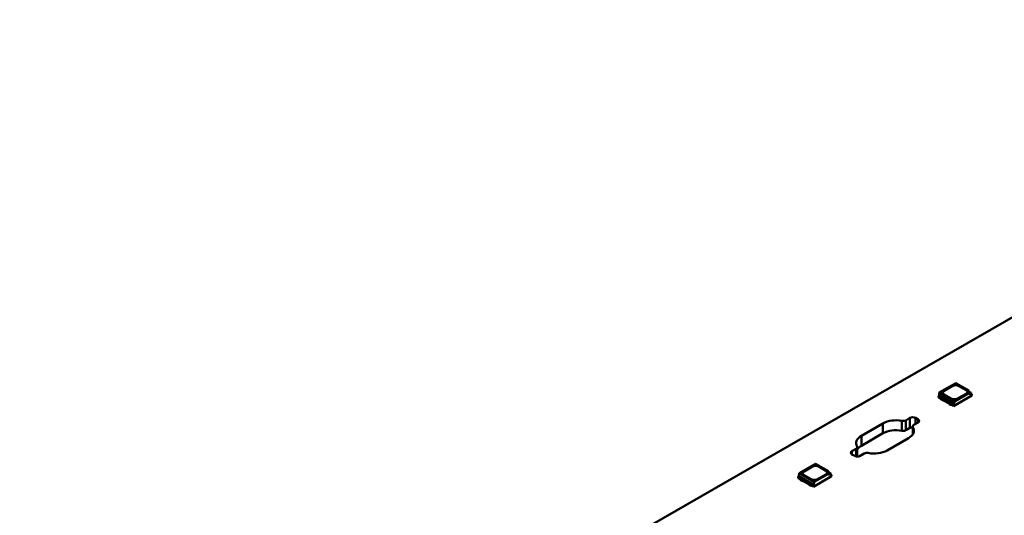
# Model space of a CAD drawing. Header units: millimetres. Extents: x 0 to 420, y 0 to 296.
# Tile 5 of 16: x 145 to 209, y 94 to 127. Entities that reach past the tile are written whole.
import ezdxf

# ---------------------------------------------------------------- set-up
doc = ezdxf.new("R2010")
doc.units = ezdxf.units.MM
doc.layers.add('Visible Edges(ISO)', color=7, linetype='Continuous', lineweight=50)
doc.layers.add('Visible Tangent Edges(ISO)', color=7, linetype='Continuous', lineweight=50)

msp = doc.modelspace()

# ---------------------------------------------------------------- linework, layer by layer
at = {"layer": 'Visible Edges(ISO)'}
for p, q in [((243.87, 126.566), (144.876, 69.558)), ((206.265, 102.713), (205.179, 102.087)), ((206.265, 102.713), (207.11, 102.226)), ((205.179, 102.087), (205.165, 101.895)), ((206.169, 101.517), (205.179, 102.087)), ((205.501, 102.212), (206.049, 102.527)), ((205.501, 102.207), (206.049, 102.523)), ((206.169, 101.517), (207.11, 102.059)), ((206.473, 102.527), (206.933, 102.262)), ((206.473, 102.523), (206.933, 102.258)), ((207.11, 102.059), (207.11, 102.226)), ((207.11, 102.151), (207.261, 102.064)), ((207.261, 102.064), (207.11, 101.977)), ((207.11, 101.977), (207.11, 102.059)), ((207.261, 102.064), (207.269, 101.967)), ((205.165, 101.895), (205.13, 101.875)), ((205.13, 101.777), (205.13, 101.875)), ((205.13, 101.875), (206.12, 101.305)), ((205.13, 101.777), (205.255, 101.705)), ((206.155, 101.325), (205.165, 101.895)), ((205.254, 101.702), (205.254, 101.705)), ((205.254, 101.702), (205.281, 101.655)), ((205.255, 101.741), (205.281, 101.696)), ((205.281, 101.696), (205.371, 101.644)), ((205.281, 101.655), (205.281, 101.696)), ((205.281, 101.655), (205.371, 101.603)), ((205.371, 101.644), (205.411, 101.643)), ((205.371, 101.603), (205.371, 101.644)), ((205.371, 101.603), (205.411, 101.602)), ((205.411, 101.643), (205.824, 101.405)), ((205.411, 101.602), (205.411, 101.643)), ((205.411, 101.602), (205.824, 101.364)), ((205.961, 101.703), (205.501, 101.967)), ((205.824, 101.405), (205.825, 101.383)), ((205.824, 101.364), (205.824, 101.405)), ((205.825, 101.383), (205.915, 101.331)), ((205.825, 101.342), (205.825, 101.383)), ((206.12, 101.207), (207.304, 101.889)), ((206.155, 101.325), (206.169, 101.517)), ((206.933, 102.018), (206.385, 101.703)), ((207.304, 101.987), (207.265, 102.009)), ((207.269, 101.967), (207.304, 101.987)), ((207.304, 101.889), (207.304, 101.987)), ((205.824, 101.364), (205.825, 101.342)), ((205.825, 101.342), (205.915, 101.29)), ((205.915, 101.331), (205.994, 101.316)), ((205.915, 101.29), (205.915, 101.331)), ((205.915, 101.29), (205.997, 101.274)), ((205.994, 101.279), (206.12, 101.207)), ((205.997, 101.274), (205.997, 101.278)), ((205.997, 101.274), (206, 101.276)), ((206.12, 101.305), (206.155, 101.325)), ((206.12, 101.207), (206.12, 101.305)), ((202.978, 100.269), (203.256, 100.429)), ((203.786, 100.124), (203.508, 99.964)), ((203.61, 100.429), (203.786, 100.327)), ((200.074, 99.258), (201.488, 100.073)), ((203.256, 99.775), (202.978, 99.615)), ((203.435, 99.342), (203.435, 99.862)), ((201.488, 99.419), (200.074, 98.604)), ((203.168, 99.106), (201.753, 98.291)), ((199.455, 98.24), (199.733, 98.4)), ((199.806, 97.893), (199.806, 98.502)), ((199.632, 97.935), (199.455, 98.037)), ((200.264, 98.095), (199.986, 97.935)), ((197.073, 97.419), (195.987, 96.794)), ((196.309, 96.918), (196.857, 97.234)), ((196.309, 96.914), (196.857, 97.23)), ((197.073, 97.419), (197.917, 96.933)), ((197.281, 97.234), (197.741, 96.969)), ((197.281, 97.23), (197.741, 96.965)), ((197.917, 96.765), (197.917, 96.933)), ((197.917, 96.858), (198.069, 96.771)), ((195.973, 96.602), (195.937, 96.581)), ((195.937, 96.483), (195.937, 96.581)), ((195.937, 96.581), (196.927, 96.011)), ((195.937, 96.483), (196.063, 96.411)), ((195.987, 96.794), (195.973, 96.602)), ((196.963, 96.032), (195.973, 96.602)), ((196.977, 96.224), (195.987, 96.794)), ((196.062, 96.408), (196.062, 96.412)), ((196.062, 96.408), (196.089, 96.361)), ((196.063, 96.448), (196.089, 96.402)), ((196.089, 96.402), (196.179, 96.35)), ((196.089, 96.361), (196.089, 96.402)), ((196.089, 96.361), (196.179, 96.31)), ((196.179, 96.35), (196.218, 96.35)), ((196.179, 96.31), (196.179, 96.35)), ((196.179, 96.31), (196.218, 96.309)), ((196.218, 96.35), (196.631, 96.112)), ((196.218, 96.309), (196.218, 96.35)), ((196.218, 96.309), (196.631, 96.071)), ((196.768, 96.409), (196.309, 96.674)), ((196.927, 95.913), (198.112, 96.595)), ((196.963, 96.032), (196.977, 96.224)), ((196.977, 96.224), (197.917, 96.765)), ((197.741, 96.725), (197.193, 96.409)), ((198.069, 96.771), (197.917, 96.684)), ((197.917, 96.684), (197.917, 96.765)), ((198.069, 96.771), (198.076, 96.673)), ((198.112, 96.693), (198.073, 96.716)), ((198.076, 96.673), (198.112, 96.693)), ((198.112, 96.595), (198.112, 96.693)), ((196.631, 96.112), (196.633, 96.089)), ((196.631, 96.071), (196.631, 96.112)), ((196.631, 96.071), (196.633, 96.048)), ((196.633, 96.089), (196.723, 96.037)), ((196.633, 96.048), (196.633, 96.089)), ((196.633, 96.048), (196.723, 95.996)), ((196.723, 96.037), (196.802, 96.022)), ((196.723, 95.996), (196.723, 96.037)), ((196.723, 95.996), (196.805, 95.981)), ((196.802, 95.985), (196.927, 95.913)), ((196.805, 95.981), (196.805, 95.984)), ((196.805, 95.981), (196.807, 95.982)), ((196.927, 96.011), (196.963, 96.032)), ((196.927, 95.913), (196.927, 96.011))]:
    msp.add_line(p, q, dxfattribs=at)
for centre, major_axis, start_param, end_param in [((205.713, 102.089), (-0.3, 0), 5.497787, 7.068583), ((205.713, 102.085), (-0.3, 0), 5.497787, 6.271354), ((206.261, 102.405), (0.3, 0), 0.785398, 2.356194), ((206.261, 102.401), (0.3, 0), 0.785398, 2.356194), ((206.721, 102.14), (0.3, 0), 5.497787, 7.068583), ((206.721, 102.136), (0.3, 0), 0.011831, 0.785398), ((206.173, 101.825), (-0.3, 0), 0.785398, 2.356194), ((202.328, 99.589), (1.187, 0), 1.235195, 2.356194), ((202.801, 100.371), (0.25, 0), 4.376788, 5.497787), ((203.433, 100.327), (0.25, 0), 0.785398, 2.356194), ((203.61, 100.225), (0.25, 0), 5.497787, 7.068583), ((202.328, 98.935), (-1.187, 0), 4.376788, 5.497787), ((202.801, 99.717), (-0.25, 0), 1.235195, 2.356194), ((202.328, 99.589), (1.187, 0), 5.497787, 6.618787), ((203.433, 99.673), (-0.25, 0), 4.702585, 5.497787), ((203.685, 99.862), (-0.25, 0), 5.497787, 6.618787), ((200.914, 98.775), (-1.187, 0), 5.497787, 6.618787), ((199.632, 98.139), (-0.25, 0), 5.497787, 7.068583), ((199.556, 98.502), (0.25, 0), 5.497787, 6.618787), ((200.914, 98.121), (-1.187, 0), 5.497787, 5.913574), ((200.44, 97.993), (-0.25, 0), 4.376788, 5.497787), ((200.914, 98.775), (-1.187, 0), 1.235195, 2.356194), ((199.809, 98.037), (-0.25, 0), 0.785398, 2.356194), ((196.521, 96.796), (-0.3, 0), 5.497787, 7.068583), ((196.521, 96.792), (-0.3, 0), 5.497787, 6.271354), ((197.069, 97.111), (0.3, 0), 0.785398, 2.356194), ((197.069, 97.107), (0.3, 0), 0.785398, 2.356194), ((197.528, 96.847), (0.3, 0), 5.497787, 7.068583), ((197.528, 96.843), (0.3, 0), 0.011831, 0.785398), ((196.98, 96.531), (-0.3, 0), 0.785398, 2.356194)]:
    msp.add_ellipse(centre, major_axis=major_axis, ratio=0.575862, start_param=start_param, end_param=end_param, dxfattribs=at)
at = {"layer": 'Visible Tangent Edges(ISO)'}
for p, q in [((205.501, 102.212), (205.501, 102.207)), ((206.049, 102.527), (206.049, 102.523)), ((206.473, 102.527), (206.473, 102.523)), ((206.933, 102.262), (206.933, 102.258)), ((202.719, 99.581), (202.719, 100.235)), ((202.978, 99.615), (202.978, 100.269)), ((203.256, 99.775), (203.256, 100.429)), ((203.61, 100.022), (203.61, 100.429)), ((203.786, 100.124), (203.786, 100.327)), ((201.488, 99.419), (201.488, 100.073)), ((203.449, 99.364), (203.449, 99.814)), ((200.074, 98.604), (200.074, 99.258)), ((199.455, 98.037), (199.455, 98.24)), ((199.733, 97.899), (199.733, 98.4)), ((196.309, 96.918), (196.309, 96.914)), ((196.857, 97.234), (196.857, 97.23)), ((197.281, 97.234), (197.281, 97.23)), ((197.741, 96.969), (197.741, 96.965))]:
    msp.add_line(p, q, dxfattribs=at)

doc.saveas('drawing.dxf')
